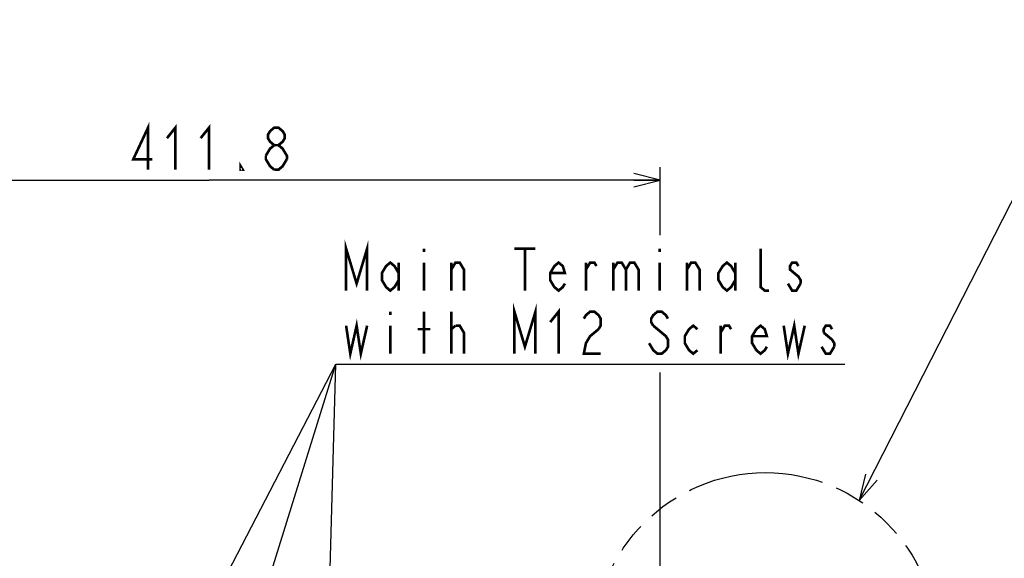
# Model space of a CAD drawing. Extents: x 29 to 410, y 35 to 287.
# Tile 28 of 30: x 249 to 324, y 115 to 156. Entities that reach past the tile are written whole.
import ezdxf

# ---------------------------------------------------------------- set-up
doc = ezdxf.new("R2010")
doc.units = 0
doc.header["$LTSCALE"] = 23.1
doc.linetypes.add('PHANTOM', pattern=[0.8, 0.45, -0.05, 0.1, -0.05, 0.1, -0.05])
doc.layers.get('0').update_dxf_attribs({"linetype": 'CONTINUOUS'})
for name, color, linetype in [('ALL_DIM', 7, 'CONTINUOUS'), ('ALL_NOTE', 7, 'CONTINUOUS'), ('DEFAULT_3', 7, 'PHANTOM')]:
    doc.layers.add(name, color=color, linetype=linetype)
doc.dimstyles.get("Standard").update_dxf_attribs({"dimtxt": 2.5, "dimasz": 2.5, "dimexe": 1.25, "dimexo": 0.625, "dimtad": 1, "dimcen": 2.5, "dimazin": 3, "dimtfac": 1, "dimtmove": 0, "dimatfit": 3})

# ---------------------------------------------------------------- blocks, each defined once
blk = doc.blocks.new('_OPEN')
at = {"color": 0, "linetype": 'BYBLOCK'}
for p, q in [((0, 0), (-1, 0.25)), ((-1, -0.25), (0, 0)), ((-1, 0), (0, 0))]:
    blk.add_line(p, q, dxfattribs=at)
blk = doc.blocks.new('*D24')
at = {"layer": 'ALL_DIM', "color": 2, "linetype": 'CONTINUOUS'}
for p, q in [((229.52, 81.684), (229.52, 144.442)), ((298.154, 139.271), (298.154, 144.442)), ((229.52, 143.442), (263.837, 143.442)), ((298.154, 143.442), (263.837, 143.442)), ((298.154, 113.509), (298.154, 128.822))]:
    blk.add_line(p, q, dxfattribs=at)
at = {"layer": 'ALL_DIM', "color": 2, "linetype": 'CONTINUOUS', "xscale": 2, "yscale": 2, "zscale": 2, "rotation": 180}
blk.add_blockref('_OPEN', (229.52, 143.442), dxfattribs=at)
at = {"layer": 'ALL_DIM', "color": 2, "linetype": 'CONTINUOUS', "xscale": 2, "yscale": 2, "zscale": 2}
blk.add_blockref('_OPEN', (298.154, 143.442), dxfattribs=at)

msp = doc.modelspace()

# ---------------------------------------------------------------- linework, layer by layer
at = {"layer": 'ALL_DIM', "color": 2, "linetype": 'CONTINUOUS', "const_width": 0.2}
for points in [[(259.197, 144.242), (259.197, 147.442), (258.077, 145.042), (259.517, 145.042)], [(260.637, 146.642), (261.277, 147.442), (261.277, 144.242)], [(263.197, 146.642), (263.837, 147.442), (263.837, 144.242)], [(268.797, 146.109), (268.477, 146.375), (268.317, 146.642), (268.317, 146.909), (268.477, 147.175), (268.797, 147.442), (269.117, 147.442), (269.437, 147.175), (269.597, 146.909), (269.597, 146.642), (269.437, 146.375), (269.117, 146.109)], [(268.157, 145.309), (268.477, 145.842), (268.797, 146.109), (269.117, 146.109), (269.437, 145.842), (269.597, 145.575), (269.757, 145.309), (269.757, 145.042)], [(268.797, 144.242), (268.477, 144.509), (268.317, 144.775), (268.157, 145.042), (268.157, 145.309)], [(266.397, 144.242), (266.237, 144.242), (266.237, 144.509), (266.397, 144.242)], [(269.757, 145.042), (269.437, 144.509), (269.117, 144.242), (268.797, 144.242)]]:
    msp.add_lwpolyline(points, dxfattribs=at)
at = {"layer": 'ALL_NOTE', "color": 2, "linetype": 'CONTINUOUS'}
for p, q in [((313.289, 119.075), (331.934, 155.655)), ((260.086, 86.44), (273.478, 129.446)), ((260.173, 103.826), (273.478, 129.446)), ((272.272, 86.133), (273.478, 129.446)), ((273.478, 129.446), (273.781, 129.446)), ((273.478, 129.446), (273.781, 129.446)), ((273.478, 129.446), (273.781, 129.446)), ((273.781, 129.446), (312.181, 129.446)), ((273.781, 129.446), (312.181, 129.446)), ((273.781, 129.446), (312.181, 129.446))]:
    msp.add_line(p, q, dxfattribs=at)
at = {"layer": 'ALL_NOTE', "color": 2, "linetype": 'CONTINUOUS', "const_width": 0.2}
for points in [[(274.261, 135.046), (274.261, 138.246), (275.061, 135.579), (275.861, 138.246), (275.861, 135.046)], [(280.181, 138.246), (280.181, 137.979)], [(287.061, 138.246), (288.661, 138.246)], [(287.861, 138.246), (287.861, 135.046)], [(298.101, 138.246), (298.101, 137.979)], [(306.421, 135.046), (306.101, 135.046), (305.781, 135.312), (305.781, 138.246)], [(278.261, 135.846), (277.941, 135.312), (277.621, 135.046), (277.301, 135.312), (276.981, 135.846), (276.981, 136.379), (277.301, 136.912), (277.621, 137.179), (277.941, 136.912), (278.261, 136.379)], [(278.261, 137.179), (278.261, 135.046)], [(280.181, 137.179), (280.181, 135.046)], [(282.261, 136.646), (282.581, 137.179), (282.901, 137.179), (283.221, 136.646), (283.221, 135.046)], [(282.261, 135.046), (282.261, 137.179)], [(290.901, 135.579), (290.741, 135.312), (290.421, 135.046), (290.101, 135.312), (289.781, 135.846), (289.781, 136.379), (290.101, 136.912), (290.421, 137.179), (290.741, 136.912), (290.901, 136.379), (289.781, 136.379)], [(292.501, 136.646), (292.821, 137.179), (293.141, 137.179), (293.301, 136.912)], [(292.501, 135.046), (292.501, 137.179)], [(294.581, 136.646), (294.901, 137.179), (295.221, 137.179), (295.541, 136.646), (295.541, 135.046)], [(294.581, 137.179), (294.581, 135.046)], [(295.541, 136.646), (295.861, 137.179), (296.181, 137.179), (296.501, 136.646), (296.501, 135.046)], [(298.101, 137.179), (298.101, 135.046)], [(300.181, 136.646), (300.501, 137.179), (300.821, 137.179), (301.141, 136.646), (301.141, 135.046)], [(300.181, 135.046), (300.181, 137.179)], [(303.861, 135.846), (303.541, 135.312), (303.221, 135.046), (302.901, 135.312), (302.581, 135.846), (302.581, 136.379), (302.901, 136.912), (303.221, 137.179), (303.541, 136.912), (303.861, 136.379)], [(303.861, 137.179), (303.861, 135.046)], [(308.661, 136.912), (308.501, 137.179), (308.181, 137.179), (308.021, 136.912), (308.021, 136.646), (308.341, 136.379), (308.661, 136.112), (308.821, 135.846), (308.821, 135.579)], [(308.821, 135.579), (308.501, 135.046), (308.181, 135.046), (308.021, 135.312), (307.861, 135.579)], [(287.061, 130.246), (287.061, 133.446), (287.861, 130.779), (288.661, 133.446), (288.661, 130.246)], [(277.621, 133.446), (277.621, 133.179)], [(280.181, 130.246), (280.181, 133.446)], [(282.261, 130.246), (282.261, 133.446)], [(289.781, 132.646), (290.421, 133.446), (290.421, 130.246)], [(292.341, 132.912), (292.501, 133.179), (292.821, 133.446), (293.141, 133.446), (293.461, 133.179), (293.621, 132.912), (293.621, 132.379), (293.461, 132.112)], [(298.741, 132.912), (298.581, 133.179), (298.261, 133.446), (297.941, 133.446), (297.621, 133.179), (297.461, 132.912), (297.461, 132.646), (297.621, 132.379)], [(274.261, 132.379), (274.581, 130.246), (275.061, 132.379), (275.381, 130.246), (275.861, 132.379)], [(307.541, 132.379), (307.861, 130.246), (308.341, 132.379), (308.661, 130.246), (309.141, 132.379)], [(277.621, 132.379), (277.621, 130.246)], [(279.701, 132.112), (280.661, 132.112)], [(282.261, 132.112), (282.581, 132.379)], [(282.581, 132.379), (282.901, 132.379), (283.221, 131.846), (283.221, 130.246)], [(293.461, 132.112), (292.821, 131.579), (292.501, 131.046), (292.341, 130.246), (293.621, 130.246)], [(297.621, 132.379), (298.581, 131.579), (298.741, 131.312), (298.741, 130.779), (298.581, 130.512), (298.261, 130.246), (297.941, 130.246), (297.621, 130.512), (297.461, 130.779), (297.301, 131.046)], [(300.981, 130.512), (300.661, 130.246), (300.341, 130.512), (300.021, 131.046), (300.021, 131.579), (300.341, 132.112), (300.661, 132.379), (300.981, 132.112)], [(302.741, 131.846), (303.061, 132.379), (303.381, 132.379), (303.541, 132.112)], [(302.741, 130.246), (302.741, 132.379)], [(306.261, 130.779), (306.101, 130.512), (305.781, 130.246), (305.461, 130.512), (305.141, 131.046), (305.141, 131.579), (305.461, 132.112), (305.781, 132.379), (306.101, 132.112), (306.261, 131.579), (305.141, 131.579)], [(311.221, 132.112), (311.061, 132.379), (310.741, 132.379), (310.581, 132.112), (310.581, 131.846)], [(310.581, 131.846), (311.221, 131.312), (311.381, 131.046), (311.381, 130.779)], [(311.381, 130.779), (311.061, 130.246), (310.741, 130.246), (310.581, 130.512), (310.421, 130.779)]]:
    msp.add_lwpolyline(points, dxfattribs=at)
at = {"layer": 'ALL_NOTE', "color": 2, "linetype": 'CONTINUOUS'}
msp.add_lwpolyline([(313.752, 121.084), (313.289, 119.075), (314.643, 120.63)], dxfattribs=at)
at = {"layer": 'DEFAULT_3', "color": 8, "linetype": 'PHANTOM'}
msp.add_circle((306.153, 108.165), 13.036, dxfattribs=at)

# ---------------------------------------------------------------- dimensions: what is measured, and where the dimension line sits
at = {"layer": 'ALL_DIM', "color": 2, "linetype": 'CONTINUOUS'}
dim = msp.add_linear_dim(base=(298.154, 143.442), p1=(229.52, 81.684), p2=(298.154, 113.509), dimstyle='Standard', dxfattribs=at)
dim.commit()
dim.dimension.update_dxf_attribs({"geometry": '*D24', "text_midpoint": (257.437, 144.242), "dimtype": 128})

doc.saveas('drawing.dxf')
